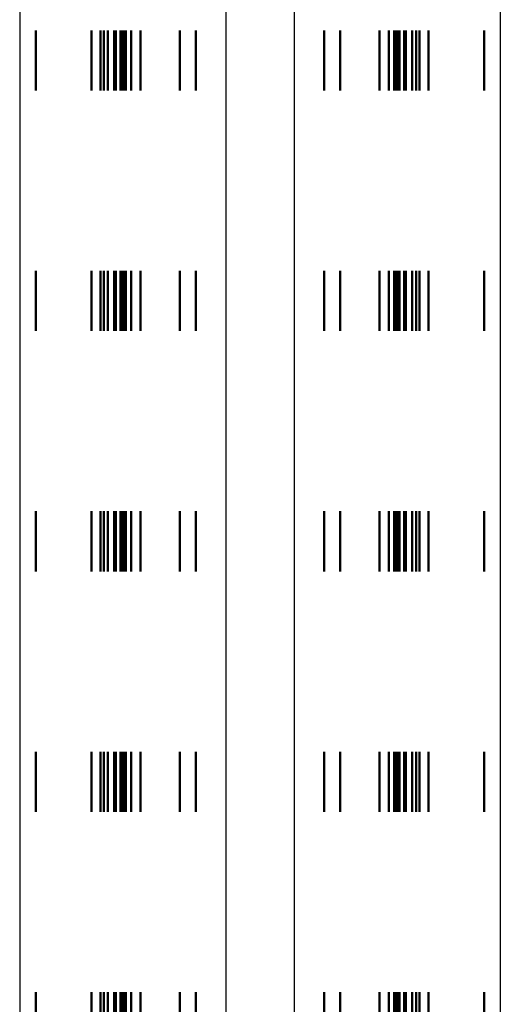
# Model space of a CAD drawing. Header units: millimetres. Extents: x -306 to 114, y -179 to 118.
# Tile 10 of 26: x -176 to -172, y -138 to -130. Entities that reach past the tile are written whole.
import ezdxf

# ---------------------------------------------------------------- set-up
doc = ezdxf.new("R2010")
doc.units = ezdxf.units.MM
doc.linetypes.add('DOT', pattern=[2, 0.5, -1.5])
doc.layers.get('0').update_dxf_attribs({"linetype": 'CONTINUOUS'})
doc.layers.add('LE_ALL', color=7, linetype='CONTINUOUS', lineweight=50)

# ---------------------------------------------------------------- blocks, each defined once
blk = doc.blocks.new('Profiel 60x60_00460', base_point=(-172.5402, 47.9007))
for p, q in [((-175.8069, 47.9007), (-175.8069, -152.1003)), ((-171.8069, 47.9007), (-171.8069, -152.1003)), ((-174.0902, 46.2851), (-174.0902, -150.4847)), ((-173.5235, 46.2851), (-173.5235, -150.4847))]:
    blk.add_line(p, q)
at = {"layer": 'LE_ALL', "color": 3, "linetype": 'DOT'}
for p, q in [((-175.6735, 47.9007), (-175.6735, -152.1003)), ((-175.6735, 47.9007), (-175.6735, -152.1003)), ((-175.2083, 47.9007), (-175.2083, -152.1003)), ((-175.1335, 47.9007), (-175.1335, -152.1003)), ((-175.1069, 47.9007), (-175.1069, -152.1003)), ((-175.0735, 47.9007), (-175.0735, -152.1003)), ((-175.0194, 47.9007), (-175.0194, -152.1003)), ((-175.0069, 47.9007), (-175.0069, -152.1003)), ((-174.9669, 47.9007), (-174.9669, -152.1003)), ((-174.9605, 47.9007), (-174.9605, -152.1003)), ((-174.9402, 47.9007), (-174.9402, -152.1003)), ((-174.9235, 47.9007), (-174.9235, -152.1003)), ((-174.8802, 47.9007), (-174.8802, -152.1003)), ((-174.8002, 47.9007), (-174.8002, -152.1003)), ((-174.4735, 47.9007), (-174.4735, -152.1003)), ((-174.3402, 47.9007), (-174.3402, -152.1003)), ((-173.2735, 47.9007), (-173.2735, -152.1003)), ((-173.1402, 47.9007), (-173.1402, -152.1003)), ((-172.8135, 47.9007), (-172.8135, -152.1003)), ((-172.7335, 47.9007), (-172.7335, -152.1003)), ((-172.6902, 47.9007), (-172.6902, -152.1003)), ((-172.6735, 47.9007), (-172.6735, -152.1003)), ((-172.6533, 47.9007), (-172.6533, -152.1003)), ((-172.6469, 47.9007), (-172.6469, -152.1003)), ((-172.6069, 47.9007), (-172.6069, -152.1003)), ((-172.5943, 47.9007), (-172.5943, -152.1003)), ((-172.5402, 47.9007), (-172.5402, -152.1003)), ((-172.5069, 47.9007), (-172.5069, -152.1003)), ((-172.4802, 47.9007), (-172.4802, -152.1003)), ((-172.4055, 47.9007), (-172.4055, -152.1003)), ((-171.9402, 47.9007), (-171.9402, -152.1003)), ((-171.9402, 47.9007), (-171.9402, -152.1003))]:
    blk.add_line(p, q, dxfattribs=at)
blk = doc.blocks.new('Profiel 60x60_00459')
blk.add_blockref('Profiel 60x60_00460', (-172.5402, 47.9007))
blk = doc.blocks.new('Eind koker - ihw op maat maken_00458')
blk.add_blockref('Profiel 60x60_00459', (0, 0))
blk = doc.blocks.new('_A3D0009_00457')
blk.add_blockref('Eind koker - ihw op maat maken_00458', (0, 0))
blk = doc.blocks.new('_ANS0009_00456')
blk.add_blockref('_A3D0009_00457', (0, 0))

msp = doc.modelspace()

# ---------------------------------------------------------------- block references
msp.add_blockref('_ANS0009_00456', (0, 0))

doc.saveas('drawing.dxf')
